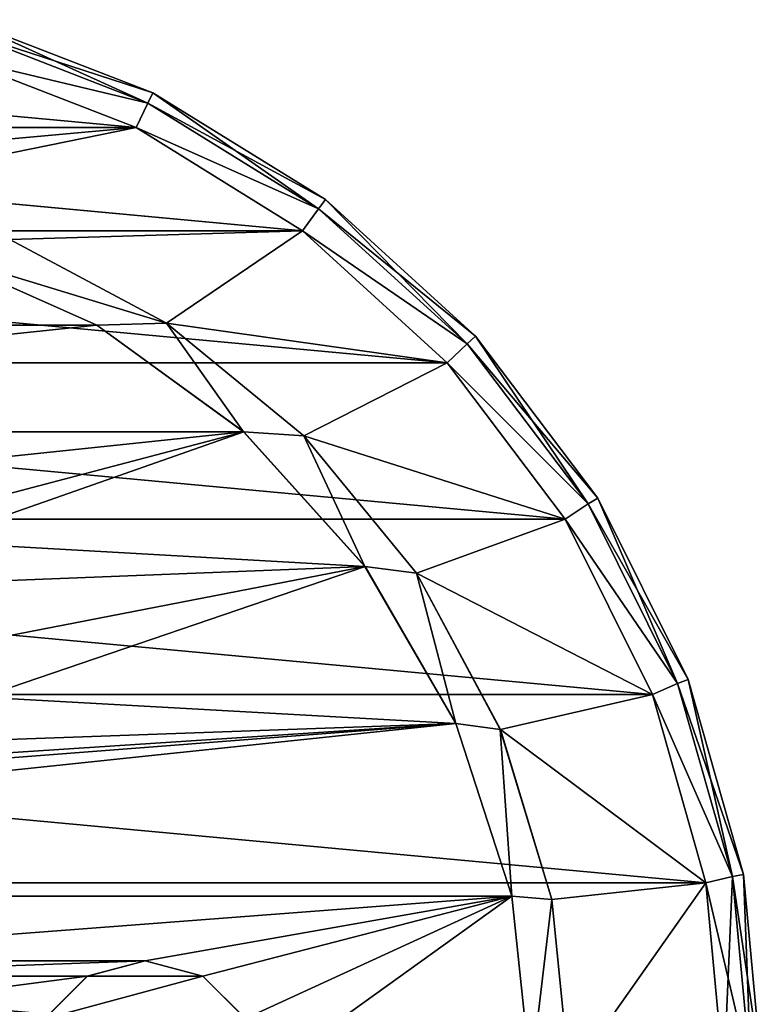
# Model space of a CAD drawing. Header units: millimetres. Extents: x -178 to 325, y 0 to 197.
# Tile 44 of 256: x -145 to -136, y 184 to 197. Entities that reach past the tile are written whole.
import ezdxf

# ---------------------------------------------------------------- set-up
doc = ezdxf.new("R2010")
doc.units = ezdxf.units.MM
doc.header["$LTSCALE"] = 52.148148
for name, color, linetype in [('6044', 7, 'CONTINUOUS'), ('6045', 7, 'CONTINUOUS'), ('6048', 7, 'CONTINUOUS'), ('6051', 7, 'CONTINUOUS'), ('6056', 7, 'CONTINUOUS'), ('6058', 7, 'CONTINUOUS'), ('6062', 7, 'CONTINUOUS'), ('6063', 7, 'CONTINUOUS'), ('6067', 7, 'CONTINUOUS'), ('6068', 7, 'CONTINUOUS')]:
    doc.layers.add(name, color=color, linetype=linetype)

msp = doc.modelspace()

# ---------------------------------------------------------------- linework, layer by layer
at = {"layer": '6044', "linetype": 'CONTINUOUS'}
for points in [[(-153.765, 196.474, -7.5), (-143.867, 195.556, -7.5), (-156.133, 195.556, -7.5), (-153.765, 196.474, -7.5)], [(-146.235, 196.474, -7.5), (-143.867, 195.556, -7.5), (-153.765, 196.474, -7.5), (-146.235, 196.474, -7.5)], [(-156.133, 195.556, -7.5), (-141.709, 194.218, -7.5), (-158.291, 194.218, -7.5), (-156.133, 195.556, -7.5)], [(-143.867, 195.556, -7.5), (-141.709, 194.218, -7.5), (-156.133, 195.556, -7.5), (-143.867, 195.556, -7.5)], [(-158.291, 194.218, -7.5), (-139.833, 192.507, -7.5), (-160.167, 192.507, -7.5), (-158.291, 194.218, -7.5)], [(-141.709, 194.218, -7.5), (-139.833, 192.507, -7.5), (-158.291, 194.218, -7.5), (-141.709, 194.218, -7.5)], [(-160.167, 192.507, -7.5), (-138.304, 190.479, -7.5), (-161.696, 190.479, -7.5), (-160.167, 192.507, -7.5)], [(-139.833, 192.507, -7.5), (-138.304, 190.479, -7.5), (-160.167, 192.507, -7.5), (-139.833, 192.507, -7.5)], [(-161.696, 190.479, -7.5), (-137.174, 188.205, -7.5), (-162.826, 188.205, -7.5), (-161.696, 190.479, -7.5)], [(-138.304, 190.479, -7.5), (-137.174, 188.205, -7.5), (-161.696, 190.479, -7.5), (-138.304, 190.479, -7.5)], [(-162.826, 188.205, -7.5), (-136.481, 185.76, -7.5), (-163.519, 185.76, -7.5), (-162.826, 188.205, -7.5)], [(-137.174, 188.205, -7.5), (-136.481, 185.76, -7.5), (-162.826, 188.205, -7.5), (-137.174, 188.205, -7.5)], [(-163.519, 185.76, -7.5), (-136.25, 183.25, -7.5), (-163.75, 183.25, -7.5), (-163.519, 185.76, -7.5)], [(-136.481, 185.76, -7.5), (-136.25, 183.25, -7.5), (-163.519, 185.76, -7.5), (-136.481, 185.76, -7.5)]]:
    msp.add_3dface(points, dxfattribs=at)
at = {"layer": '6045', "linetype": 'CONTINUOUS'}
for points in [[(-146.235, 196.474, 7.5), (-156.133, 195.556, 7.5), (-143.867, 195.556, 7.5), (-146.235, 196.474, 7.5)], [(-143.867, 195.556, 7.5), (-156.133, 195.556, 7.5), (-150, 194.999, 7.5), (-143.867, 195.556, 7.5)], [(-147.708, 194.774, 7.5), (-143.867, 195.556, 7.5), (-150, 194.999, 7.5), (-147.708, 194.774, 7.5)], [(-141.709, 194.218, 7.5), (-143.867, 195.556, 7.5), (-147.708, 194.774, 7.5), (-141.709, 194.218, 7.5)], [(-145.505, 194.106, 7.5), (-141.709, 194.218, 7.5), (-147.708, 194.774, 7.5), (-145.505, 194.106, 7.5)], [(-143.473, 193.02, 7.5), (-141.709, 194.218, 7.5), (-145.505, 194.106, 7.5), (-143.473, 193.02, 7.5)], [(-139.833, 192.507, 7.5), (-141.709, 194.218, 7.5), (-143.473, 193.02, 7.5), (-139.833, 192.507, 7.5)], [(-146.524, 193.949, 7.5), (-155.625, 192.993, 7.5), (-144.375, 192.993, 7.5), (-146.524, 193.949, 7.5)], [(-155.625, 192.993, 7.5), (-157.528, 191.61, 7.5), (-144.375, 192.993, 7.5), (-155.625, 192.993, 7.5)], [(-144.375, 192.993, 7.5), (-157.528, 191.61, 7.5), (-142.472, 191.61, 7.5), (-144.375, 192.993, 7.5)], [(-141.693, 191.559, 7.5), (-139.833, 192.507, 7.5), (-143.473, 193.02, 7.5), (-141.693, 191.559, 7.5)], [(-138.304, 190.479, 7.5), (-139.833, 192.507, 7.5), (-141.693, 191.559, 7.5), (-138.304, 190.479, 7.5)], [(-157.528, 191.61, 7.5), (-159.101, 189.863, 7.5), (-142.472, 191.61, 7.5), (-157.528, 191.61, 7.5)], [(-142.472, 191.61, 7.5), (-159.101, 189.863, 7.5), (-147.297, 190.338, 7.5), (-142.472, 191.61, 7.5)], [(-146.536, 190.183, 7.5), (-142.472, 191.61, 7.5), (-147.297, 190.338, 7.5), (-146.536, 190.183, 7.5)], [(-140.899, 189.863, 7.5), (-142.472, 191.61, 7.5), (-146.536, 190.183, 7.5), (-140.899, 189.863, 7.5)], [(-140.231, 189.779, 7.5), (-138.304, 190.479, 7.5), (-141.693, 191.559, 7.5), (-140.231, 189.779, 7.5)], [(-137.174, 188.205, 7.5), (-138.304, 190.479, 7.5), (-140.231, 189.779, 7.5), (-137.174, 188.205, 7.5)], [(-140.899, 189.863, 7.5), (-146.536, 190.183, 7.5), (-145.955, 189.667, 7.5), (-140.899, 189.863, 7.5)], [(-145.709, 188.931, 7.5), (-140.899, 189.863, 7.5), (-145.955, 189.667, 7.5), (-145.709, 188.931, 7.5)], [(-139.723, 187.826, 7.5), (-140.899, 189.863, 7.5), (-145.865, 188.171, 7.5), (-139.723, 187.826, 7.5)], [(-145.865, 188.171, 7.5), (-140.899, 189.863, 7.5), (-145.709, 188.931, 7.5), (-145.865, 188.171, 7.5)], [(-139.145, 187.748, 7.5), (-137.174, 188.205, 7.5), (-140.231, 189.779, 7.5), (-139.145, 187.748, 7.5)], [(-146.38, 187.589, 7.5), (-139.723, 187.826, 7.5), (-145.865, 188.171, 7.5), (-146.38, 187.589, 7.5)], [(-136.481, 185.76, 7.5), (-137.174, 188.205, 7.5), (-139.145, 187.748, 7.5), (-136.481, 185.76, 7.5)], [(-139.723, 187.826, 7.5), (-161.004, 185.589, 7.5), (-138.996, 185.589, 7.5), (-139.723, 187.826, 7.5)], [(-161.004, 185.589, 7.5), (-139.723, 187.826, 7.5), (-153.573, 186.759, 7.5), (-161.004, 185.589, 7.5)], [(-153.573, 186.759, 7.5), (-139.723, 187.826, 7.5), (-147.116, 187.344, 7.5), (-153.573, 186.759, 7.5)], [(-147.116, 187.344, 7.5), (-139.723, 187.826, 7.5), (-146.38, 187.589, 7.5), (-147.116, 187.344, 7.5)], [(-138.476, 185.543, 7.5), (-136.481, 185.76, 7.5), (-139.145, 187.748, 7.5), (-138.476, 185.543, 7.5)], [(-138.25, 183.25, 7.5), (-136.481, 185.76, 7.5), (-138.476, 185.543, 7.5), (-138.25, 183.25, 7.5)], [(-136.25, 183.25, 7.5), (-136.481, 185.76, 7.5), (-138.25, 183.25, 7.5), (-136.25, 183.25, 7.5)], [(-138.996, 185.589, 7.5), (-161.004, 185.589, 7.5), (-150, 184.749, 7.5), (-138.996, 185.589, 7.5)], [(-143.75, 184.749, 7.5), (-138.996, 185.589, 7.5), (-150, 184.749, 7.5), (-143.75, 184.749, 7.5)], [(-143, 184.549, 7.5), (-138.996, 185.589, 7.5), (-143.75, 184.749, 7.5), (-143, 184.549, 7.5)], [(-142.451, 184, 7.5), (-138.996, 185.589, 7.5), (-143, 184.549, 7.5), (-142.451, 184, 7.5)], [(-142.25, 183.25, 7.5), (-138.996, 185.589, 7.5), (-142.451, 184, 7.5), (-142.25, 183.25, 7.5)], [(-138.75, 183.25, 7.5), (-138.996, 185.589, 7.5), (-142.25, 183.25, 7.5), (-138.75, 183.25, 7.5)], [(-149.25, 184.549, 7.5), (-143.75, 184.749, 7.5), (-150, 184.749, 7.5), (-149.25, 184.549, 7.5)], [(-144.5, 184.549, 7.5), (-143.75, 184.749, 7.5), (-149.25, 184.549, 7.5), (-144.5, 184.549, 7.5)], [(-148.701, 184, 7.5), (-144.5, 184.549, 7.5), (-149.25, 184.549, 7.5), (-148.701, 184, 7.5)], [(-145.049, 184, 7.5), (-144.5, 184.549, 7.5), (-148.701, 184, 7.5), (-145.049, 184, 7.5)]]:
    msp.add_3dface(points, dxfattribs=at)
at = {"layer": '6048', "linetype": 'CONTINUOUS'}
for points in [[(-143.648, 196.006, -7), (-146.1, 196.956, -7), (-143.648, 196.006, 7), (-143.648, 196.006, -7)], [(-143.648, 196.006, 7), (-146.1, 196.956, -7), (-146.1, 196.956, 7), (-143.648, 196.006, 7)], [(-141.412, 194.622, -7), (-143.648, 196.006, -7), (-141.412, 194.622, 7), (-141.412, 194.622, -7)], [(-141.412, 194.622, 7), (-143.648, 196.006, -7), (-143.648, 196.006, 7), (-141.412, 194.622, 7)], [(-139.469, 192.85, -7), (-141.412, 194.622, -7), (-139.469, 192.85, 7), (-139.469, 192.85, -7)], [(-139.469, 192.85, 7), (-141.412, 194.622, -7), (-141.412, 194.622, 7), (-139.469, 192.85, 7)], [(-137.884, 190.752, -7), (-139.469, 192.85, -7), (-137.884, 190.752, 7), (-137.884, 190.752, -7)], [(-137.884, 190.752, 7), (-139.469, 192.85, -7), (-139.469, 192.85, 7), (-137.884, 190.752, 7)], [(-136.712, 188.398, -7), (-137.884, 190.752, -7), (-136.712, 188.398, 7), (-136.712, 188.398, -7)], [(-136.712, 188.398, 7), (-137.884, 190.752, -7), (-137.884, 190.752, 7), (-136.712, 188.398, 7)], [(-135.993, 185.868, -7), (-136.712, 188.398, -7), (-135.993, 185.868, 7), (-135.993, 185.868, -7)], [(-135.993, 185.868, 7), (-136.712, 188.398, -7), (-136.712, 188.398, 7), (-135.993, 185.868, 7)], [(-135.75, 183.25, 7), (-135.75, 183.25, -7), (-135.993, 185.868, -7), (-135.75, 183.25, 7)], [(-135.75, 183.25, 7), (-135.993, 185.868, -7), (-135.993, 185.868, 7), (-135.75, 183.25, 7)]]:
    msp.add_3dface(points, dxfattribs=at)
at = {"layer": '6051', "linetype": 'CONTINUOUS'}
for points in [[(-146.1, 196.956, -7), (-143.648, 196.006, -7), (-146.14, 196.815, -7.354), (-146.1, 196.956, -7)], [(-143.714, 195.875, -7.354), (-146.235, 196.474, -7.5), (-146.14, 196.815, -7.354), (-143.714, 195.875, -7.354)], [(-143.648, 196.006, -7), (-143.714, 195.875, -7.354), (-146.14, 196.815, -7.354), (-143.648, 196.006, -7)], [(-143.867, 195.556, -7.5), (-146.235, 196.474, -7.5), (-143.714, 195.875, -7.354), (-143.867, 195.556, -7.5)], [(-143.648, 196.006, -7), (-141.412, 194.622, -7), (-143.714, 195.875, -7.354), (-143.648, 196.006, -7)], [(-141.501, 194.505, -7.354), (-143.867, 195.556, -7.5), (-143.714, 195.875, -7.354), (-141.501, 194.505, -7.354)], [(-141.412, 194.622, -7), (-141.501, 194.505, -7.354), (-143.714, 195.875, -7.354), (-141.412, 194.622, -7)], [(-141.709, 194.218, -7.5), (-143.867, 195.556, -7.5), (-141.501, 194.505, -7.354), (-141.709, 194.218, -7.5)], [(-141.412, 194.622, -7), (-139.469, 192.85, -7), (-141.501, 194.505, -7.354), (-141.412, 194.622, -7)], [(-139.577, 192.752, -7.354), (-141.709, 194.218, -7.5), (-141.501, 194.505, -7.354), (-139.577, 192.752, -7.354)], [(-139.469, 192.85, -7), (-139.577, 192.752, -7.354), (-141.501, 194.505, -7.354), (-139.469, 192.85, -7)], [(-139.833, 192.507, -7.5), (-141.709, 194.218, -7.5), (-139.577, 192.752, -7.354), (-139.833, 192.507, -7.5)], [(-139.469, 192.85, -7), (-137.884, 190.752, -7), (-139.577, 192.752, -7.354), (-139.469, 192.85, -7)], [(-138.009, 190.675, -7.354), (-139.833, 192.507, -7.5), (-139.577, 192.752, -7.354), (-138.009, 190.675, -7.354)], [(-137.884, 190.752, -7), (-138.009, 190.675, -7.354), (-139.577, 192.752, -7.354), (-137.884, 190.752, -7)], [(-138.304, 190.479, -7.5), (-139.833, 192.507, -7.5), (-138.009, 190.675, -7.354), (-138.304, 190.479, -7.5)], [(-136.849, 188.345, -7.354), (-138.304, 190.479, -7.5), (-138.009, 190.675, -7.354), (-136.849, 188.345, -7.354)], [(-137.884, 190.752, -7), (-136.712, 188.398, -7), (-138.009, 190.675, -7.354), (-137.884, 190.752, -7)], [(-136.712, 188.398, -7), (-136.849, 188.345, -7.354), (-138.009, 190.675, -7.354), (-136.712, 188.398, -7)], [(-137.174, 188.205, -7.5), (-138.304, 190.479, -7.5), (-136.849, 188.345, -7.354), (-137.174, 188.205, -7.5)], [(-136.712, 188.398, -7), (-135.993, 185.868, -7), (-136.849, 188.345, -7.354), (-136.712, 188.398, -7)], [(-136.137, 185.842, -7.354), (-137.174, 188.205, -7.5), (-136.849, 188.345, -7.354), (-136.137, 185.842, -7.354)], [(-135.993, 185.868, -7), (-136.137, 185.842, -7.354), (-136.849, 188.345, -7.354), (-135.993, 185.868, -7)], [(-136.481, 185.76, -7.5), (-137.174, 188.205, -7.5), (-136.137, 185.842, -7.354), (-136.481, 185.76, -7.5)], [(-135.896, 183.25, -7.354), (-136.481, 185.76, -7.5), (-136.137, 185.842, -7.354), (-135.896, 183.25, -7.354)], [(-135.993, 185.868, -7), (-135.75, 183.25, -7), (-136.137, 185.842, -7.354), (-135.993, 185.868, -7)], [(-135.75, 183.25, -7), (-135.896, 183.25, -7.354), (-136.137, 185.842, -7.354), (-135.75, 183.25, -7)], [(-136.25, 183.25, -7.5), (-136.481, 185.76, -7.5), (-135.896, 183.25, -7.354), (-136.25, 183.25, -7.5)]]:
    msp.add_3dface(points, dxfattribs=at)
at = {"layer": '6056', "linetype": 'CONTINUOUS'}
for points in [[(-146.1, 196.956, 7), (-146.14, 196.815, 7.354), (-143.714, 195.875, 7.354), (-146.1, 196.956, 7)], [(-143.648, 196.006, 7), (-146.1, 196.956, 7), (-143.714, 195.875, 7.354), (-143.648, 196.006, 7)], [(-146.14, 196.815, 7.354), (-146.235, 196.474, 7.5), (-143.714, 195.875, 7.354), (-146.14, 196.815, 7.354)], [(-146.235, 196.474, 7.5), (-143.867, 195.556, 7.5), (-143.714, 195.875, 7.354), (-146.235, 196.474, 7.5)], [(-143.648, 196.006, 7), (-143.714, 195.875, 7.354), (-141.501, 194.505, 7.354), (-143.648, 196.006, 7)], [(-141.412, 194.622, 7), (-143.648, 196.006, 7), (-141.501, 194.505, 7.354), (-141.412, 194.622, 7)], [(-143.714, 195.875, 7.354), (-143.867, 195.556, 7.5), (-141.501, 194.505, 7.354), (-143.714, 195.875, 7.354)], [(-143.867, 195.556, 7.5), (-141.709, 194.218, 7.5), (-141.501, 194.505, 7.354), (-143.867, 195.556, 7.5)], [(-141.412, 194.622, 7), (-141.501, 194.505, 7.354), (-139.577, 192.752, 7.354), (-141.412, 194.622, 7)], [(-139.469, 192.85, 7), (-141.412, 194.622, 7), (-139.577, 192.752, 7.354), (-139.469, 192.85, 7)], [(-141.501, 194.505, 7.354), (-141.709, 194.218, 7.5), (-139.577, 192.752, 7.354), (-141.501, 194.505, 7.354)], [(-141.709, 194.218, 7.5), (-139.833, 192.507, 7.5), (-139.577, 192.752, 7.354), (-141.709, 194.218, 7.5)], [(-139.469, 192.85, 7), (-139.577, 192.752, 7.354), (-138.009, 190.675, 7.354), (-139.469, 192.85, 7)], [(-137.884, 190.752, 7), (-139.469, 192.85, 7), (-138.009, 190.675, 7.354), (-137.884, 190.752, 7)], [(-139.577, 192.752, 7.354), (-139.833, 192.507, 7.5), (-138.009, 190.675, 7.354), (-139.577, 192.752, 7.354)], [(-139.833, 192.507, 7.5), (-138.304, 190.479, 7.5), (-138.009, 190.675, 7.354), (-139.833, 192.507, 7.5)], [(-138.009, 190.675, 7.354), (-138.304, 190.479, 7.5), (-136.849, 188.345, 7.354), (-138.009, 190.675, 7.354)], [(-137.884, 190.752, 7), (-138.009, 190.675, 7.354), (-136.849, 188.345, 7.354), (-137.884, 190.752, 7)], [(-136.712, 188.398, 7), (-137.884, 190.752, 7), (-136.849, 188.345, 7.354), (-136.712, 188.398, 7)], [(-138.304, 190.479, 7.5), (-137.174, 188.205, 7.5), (-136.849, 188.345, 7.354), (-138.304, 190.479, 7.5)], [(-136.712, 188.398, 7), (-136.849, 188.345, 7.354), (-136.137, 185.842, 7.354), (-136.712, 188.398, 7)], [(-135.993, 185.868, 7), (-136.712, 188.398, 7), (-136.137, 185.842, 7.354), (-135.993, 185.868, 7)], [(-136.849, 188.345, 7.354), (-137.174, 188.205, 7.5), (-136.137, 185.842, 7.354), (-136.849, 188.345, 7.354)], [(-137.174, 188.205, 7.5), (-136.481, 185.76, 7.5), (-136.137, 185.842, 7.354), (-137.174, 188.205, 7.5)], [(-136.481, 185.76, 7.5), (-136.25, 183.25, 7.5), (-136.137, 185.842, 7.354), (-136.481, 185.76, 7.5)], [(-136.25, 183.25, 7.5), (-135.896, 183.25, 7.354), (-136.137, 185.842, 7.354), (-136.25, 183.25, 7.5)], [(-135.896, 183.25, 7.354), (-135.993, 185.868, 7), (-136.137, 185.842, 7.354), (-135.896, 183.25, 7.354)], [(-135.75, 183.25, 7), (-135.993, 185.868, 7), (-135.896, 183.25, 7.354), (-135.75, 183.25, 7)]]:
    msp.add_3dface(points, dxfattribs=at)
at = {"layer": '6058', "linetype": 'CONTINUOUS'}
for points in [[(-145.502, 194.104, 5.5), (-146.525, 193.949, 5.5), (-143.471, 193.019, 5.5), (-145.502, 194.104, 5.5)], [(-146.525, 193.949, 5.5), (-144.377, 192.993, 5.5), (-143.471, 193.019, 5.5), (-146.525, 193.949, 5.5)], [(-144.377, 192.993, 5.5), (-142.474, 191.611, 5.5), (-143.471, 193.019, 5.5), (-144.377, 192.993, 5.5)], [(-143.471, 193.019, 5.5), (-142.474, 191.611, 5.5), (-141.692, 191.558, 5.5), (-143.471, 193.019, 5.5)], [(-142.474, 191.611, 5.5), (-140.9, 189.864, 5.5), (-141.692, 191.558, 5.5), (-142.474, 191.611, 5.5)], [(-141.692, 191.558, 5.5), (-140.9, 189.864, 5.5), (-140.231, 189.779, 5.5), (-141.692, 191.558, 5.5)], [(-140.9, 189.864, 5.5), (-139.723, 187.827, 5.5), (-140.231, 189.779, 5.5), (-140.9, 189.864, 5.5)], [(-140.231, 189.779, 5.5), (-139.723, 187.827, 5.5), (-139.146, 187.748, 5.5), (-140.231, 189.779, 5.5)], [(-139.723, 187.827, 5.5), (-138.996, 185.59, 5.5), (-139.146, 187.748, 5.5), (-139.723, 187.827, 5.5)], [(-139.146, 187.748, 5.5), (-138.996, 185.59, 5.5), (-138.476, 185.545, 5.5), (-139.146, 187.748, 5.5)], [(-138.996, 185.59, 5.5), (-138.75, 183.25, 5.5), (-138.476, 185.545, 5.5), (-138.996, 185.59, 5.5)], [(-138.75, 183.25, 5.5), (-138.25, 183.25, 5.5), (-138.476, 185.545, 5.5), (-138.75, 183.25, 5.5)]]:
    msp.add_3dface(points, dxfattribs=at)
at = {"layer": '6062', "linetype": 'CONTINUOUS'}
for points in [[(-146.524, 193.949, 7.5), (-144.375, 192.993, 7.5), (-146.525, 193.949, 5.5), (-146.524, 193.949, 7.5)], [(-144.375, 192.993, 7.5), (-144.377, 192.993, 5.5), (-146.525, 193.949, 5.5), (-144.375, 192.993, 7.5)], [(-144.375, 192.993, 7.5), (-142.472, 191.61, 7.5), (-144.377, 192.993, 5.5), (-144.375, 192.993, 7.5)], [(-142.472, 191.61, 7.5), (-142.474, 191.611, 5.5), (-144.377, 192.993, 5.5), (-142.472, 191.61, 7.5)], [(-142.472, 191.61, 7.5), (-140.899, 189.863, 7.5), (-142.474, 191.611, 5.5), (-142.472, 191.61, 7.5)], [(-140.899, 189.863, 7.5), (-140.9, 189.864, 5.5), (-142.474, 191.611, 5.5), (-140.899, 189.863, 7.5)], [(-140.899, 189.863, 7.5), (-139.723, 187.826, 7.5), (-140.9, 189.864, 5.5), (-140.899, 189.863, 7.5)], [(-139.723, 187.826, 7.5), (-139.723, 187.827, 5.5), (-140.9, 189.864, 5.5), (-139.723, 187.826, 7.5)], [(-139.723, 187.826, 7.5), (-138.996, 185.589, 7.5), (-139.723, 187.827, 5.5), (-139.723, 187.826, 7.5)], [(-138.996, 185.589, 7.5), (-138.996, 185.59, 5.5), (-139.723, 187.827, 5.5), (-138.996, 185.589, 7.5)], [(-138.996, 185.589, 7.5), (-138.75, 183.25, 7.5), (-138.996, 185.59, 5.5), (-138.996, 185.589, 7.5)], [(-138.75, 183.25, 7.5), (-138.75, 183.25, 5.5), (-138.996, 185.59, 5.5), (-138.75, 183.25, 7.5)]]:
    msp.add_3dface(points, dxfattribs=at)
at = {"layer": '6063', "linetype": 'CONTINUOUS'}
for points in [[(-143.473, 193.02, 7.5), (-145.505, 194.106, 7.5), (-143.471, 193.019, 5.5), (-143.473, 193.02, 7.5)], [(-145.505, 194.106, 7.5), (-145.502, 194.104, 5.5), (-143.471, 193.019, 5.5), (-145.505, 194.106, 7.5)], [(-141.693, 191.559, 7.5), (-143.473, 193.02, 7.5), (-141.692, 191.558, 5.5), (-141.693, 191.559, 7.5)], [(-143.473, 193.02, 7.5), (-143.471, 193.019, 5.5), (-141.692, 191.558, 5.5), (-143.473, 193.02, 7.5)], [(-140.231, 189.779, 7.5), (-141.693, 191.559, 7.5), (-140.231, 189.779, 5.5), (-140.231, 189.779, 7.5)], [(-141.693, 191.559, 7.5), (-141.692, 191.558, 5.5), (-140.231, 189.779, 5.5), (-141.693, 191.559, 7.5)], [(-139.145, 187.748, 7.5), (-140.231, 189.779, 7.5), (-139.146, 187.748, 5.5), (-139.145, 187.748, 7.5)], [(-140.231, 189.779, 7.5), (-140.231, 189.779, 5.5), (-139.146, 187.748, 5.5), (-140.231, 189.779, 7.5)], [(-139.145, 187.748, 7.5), (-139.146, 187.748, 5.5), (-138.476, 185.545, 5.5), (-139.145, 187.748, 7.5)], [(-138.476, 185.543, 7.5), (-139.145, 187.748, 7.5), (-138.476, 185.545, 5.5), (-138.476, 185.543, 7.5)], [(-138.25, 183.25, 5.5), (-138.476, 185.543, 7.5), (-138.476, 185.545, 5.5), (-138.25, 183.25, 5.5)], [(-138.25, 183.25, 7.5), (-138.476, 185.543, 7.5), (-138.25, 183.25, 5.5), (-138.25, 183.25, 7.5)]]:
    msp.add_3dface(points, dxfattribs=at)
at = {"layer": '6067', "linetype": 'CONTINUOUS'}
for points in [[(-143.75, 184.75, 9.5), (-144.499, 184.549, 9.5), (-143.001, 184.549, 9.5), (-143.75, 184.75, 9.5)], [(-144.499, 184.549, 9.5), (-145.049, 183.999, 9.5), (-143.001, 184.549, 9.5), (-144.499, 184.549, 9.5)], [(-143.001, 184.549, 9.5), (-145.049, 183.999, 9.5), (-142.451, 183.999, 9.5), (-143.001, 184.549, 9.5)]]:
    msp.add_3dface(points, dxfattribs=at)
at = {"layer": '6068', "linetype": 'CONTINUOUS'}
for points in [[(-143.75, 184.749, 7.5), (-144.5, 184.549, 7.5), (-143.75, 184.75, 9.5), (-143.75, 184.749, 7.5)], [(-144.5, 184.549, 7.5), (-144.499, 184.549, 9.5), (-143.75, 184.75, 9.5), (-144.5, 184.549, 7.5)], [(-143.75, 184.749, 7.5), (-143.75, 184.75, 9.5), (-143.001, 184.549, 9.5), (-143.75, 184.749, 7.5)], [(-143, 184.549, 7.5), (-143.75, 184.749, 7.5), (-143.001, 184.549, 9.5), (-143, 184.549, 7.5)], [(-144.5, 184.549, 7.5), (-145.049, 184, 7.5), (-144.499, 184.549, 9.5), (-144.5, 184.549, 7.5)], [(-145.049, 184, 7.5), (-145.049, 183.999, 9.5), (-144.499, 184.549, 9.5), (-145.049, 184, 7.5)], [(-143, 184.549, 7.5), (-143.001, 184.549, 9.5), (-142.451, 183.999, 9.5), (-143, 184.549, 7.5)], [(-142.451, 184, 7.5), (-143, 184.549, 7.5), (-142.451, 183.999, 9.5), (-142.451, 184, 7.5)]]:
    msp.add_3dface(points, dxfattribs=at)

doc.saveas('drawing.dxf')
